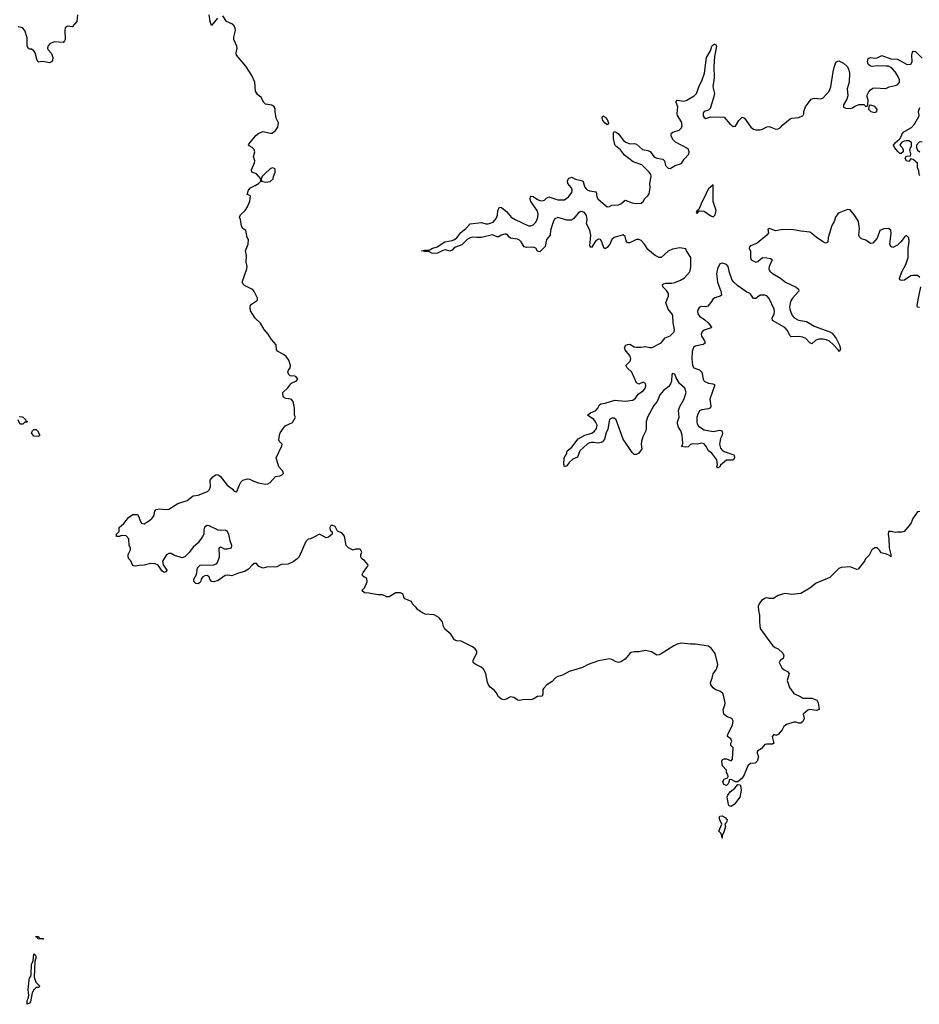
# Model space of a CAD drawing. Header units: inches. Extents: x 2396598 to 2566999, y 262085 to 451979.
# Tile 103 of 256: x 2457384 to 2465385, y 326389 to 335146. Entities that reach past the tile are written whole.
import ezdxf

# ---------------------------------------------------------------- set-up
doc = ezdxf.new("R2010")
doc.units = ezdxf.units.IN
doc.header["$MEASUREMENT"] = 0
for name, color, linetype in [('C4352', 7, 'Continuous'), ('C4353', 7, 'Continuous'), ('C4362', 7, 'Continuous'), ('C4363', 7, 'Continuous')]:
    doc.layers.add(name, color=color, linetype=linetype)

msp = doc.modelspace()

# ---------------------------------------------------------------- linework, layer by layer
at = {"layer": 'C4352', "color": 5, "elevation": 60}
for points in [[(2457590, 326968.7), (2457546, 326970), (2457542, 326982), (2457530, 326986), (2457530, 326994), (2457550, 326992), (2457558, 326978), (2457590, 326974), (2457594, 326970)], [(2457450, 326388.7), (2457450, 326422), (2457459.6, 326440.4), (2457465.6, 326470), (2457457.6, 326517.6), (2457468.2, 326608.2), (2457470, 326621), (2457482, 326638), (2457486.3, 326653.7), (2457490, 326742), (2457504.5, 326775.5), (2457510, 326838), (2457522, 326830), (2457530.8, 326810), (2457518.8, 326770), (2457511, 326630), (2457526.4, 326586.4), (2457562, 326550), (2457550, 326538), (2457530, 326538), (2457510, 326518), (2457496, 326490), (2457478.8, 326410), (2457470, 326399)]]:
    msp.add_lwpolyline(points, close=True, dxfattribs=at)
at = {"layer": 'C4353', "color": 5, "elevation": 60}
for points in [[(2457898.8, 335190), (2457890.7, 335130), (2457850, 335082), (2457810, 335088), (2457787.9, 335072.1), (2457784, 335050), (2457787.3, 334970), (2457783.5, 334956.5), (2457770, 334944), (2457690, 334949.4), (2457651, 334930), (2457634, 334910), (2457630.8, 334890), (2457636.8, 334876.8), (2457665.8, 334845.8), (2457679.1, 334810), (2457676.4, 334783.6), (2457666, 334770), (2457650, 334762), (2457590, 334774.5), (2457549.4, 334769.4), (2457535.1, 334795.1), (2457521.2, 334850), (2457510, 334868.7), (2457490, 334884), (2457470, 334885.2), (2457462, 334890), (2457449.3, 334909.3), (2457450, 334986), (2457430, 335049), (2457410, 335074), (2457370, 335081.2)], [(2460000, 330543.2), (2459970, 330528), (2459950, 330526), (2459930, 330506), (2459870, 330368), (2459852, 330350), (2459815.2, 330324.8), (2459770, 330304), (2459710, 330299), (2459670, 330279.3), (2459650, 330276), (2459590, 330279.3), (2459550, 330269.2), (2459510, 330282), (2459490, 330308), (2459470, 330308.7), (2459450, 330295.3), (2459419.8, 330260.2), (2459382, 330238), (2459330, 330224), (2459270, 330199.3), (2459230, 330205.2), (2459210, 330201.2), (2459150, 330159), (2459110, 330145.2), (2459088.7, 330150), (2459074, 330170), (2459068.7, 330190), (2459050, 330201.2), (2459030, 330199.3), (2459010, 330189), (2458997.3, 330170), (2458992.7, 330147.3), (2458983, 330137), (2458970, 330129.4), (2458950, 330132.7), (2458932.7, 330150), (2458932.3, 330170), (2458956, 330210), (2458965.2, 330270), (2458990, 330293.4), (2459110, 330297), (2459134.3, 330305.7), (2459143, 330317), (2459161.6, 330370), (2459158, 330450), (2459170, 330458), (2459201.1, 330441.1), (2459230, 330440.5), (2459268, 330450), (2459269.2, 330470), (2459255.1, 330510), (2459243.7, 330570), (2459230, 330597.2), (2459210, 330606), (2459170, 330602), (2459150, 330607), (2459070, 330643), (2459050, 330646.3), (2459027.3, 330632.7), (2459022, 330610), (2459020.9, 330570), (2459010.2, 330549.8), (2458970, 330494), (2458925.3, 330454.7), (2458890, 330406), (2458852.1, 330367.9), (2458830, 330361.1), (2458810, 330364.2), (2458761, 330381), (2458730, 330399.5), (2458710, 330399.5), (2458690, 330386), (2458654, 330330), (2458658.5, 330298.5), (2458691, 330250), (2458685.4, 330234.6), (2458670, 330229.4), (2458650, 330241.2), (2458615.1, 330295.1), (2458590, 330306.6), (2458550, 330309.4), (2458490, 330293.2), (2458447.5, 330292.5), (2458410, 330286), (2458389, 330290), (2458372.7, 330332.7), (2458355.3, 330350), (2458349, 330370), (2458349, 330390), (2458368.7, 330430), (2458368.7, 330450), (2458358, 330470), (2458355.3, 330530), (2458330, 330555.3), (2458290, 330558), (2458270.7, 330549.3), (2458246, 330550), (2458246, 330570), (2458267.3, 330592.7), (2458268, 330630), (2458310, 330664.7), (2458350, 330718.8), (2458390, 330744.7), (2458430, 330744.7), (2458444.5, 330724.5), (2458454, 330690), (2458468.1, 330668.1), (2458490, 330662.8), (2458530, 330685.5), (2458559.3, 330710), (2458576, 330730), (2458585.2, 330774.8), (2458598, 330790), (2458630, 330796.3), (2458671.9, 330788.1), (2458710, 330792.7), (2458790, 330841.7), (2458872.7, 330870), (2458928, 330912), (2458970, 330918), (2459052.7, 330950), (2459071.2, 330968.8), (2459079.6, 330990), (2459077.2, 331050), (2459101.2, 331078.8), (2459130, 331101), (2459150, 331098), (2459167.3, 331087.3), (2459230, 331004.7), (2459274.4, 330974.4), (2459290, 330952), (2459310, 330946), (2459315.3, 330950), (2459337.2, 331010), (2459350, 331032), (2459369.3, 331050.7), (2459410, 331061), (2459430, 331058), (2459450, 331046), (2459505.4, 331025.4), (2459570, 331014.8), (2459590, 331018.8), (2459610, 331031), (2459658, 331082), (2459698, 331090), (2459720.2, 331099.8), (2459729, 331110), (2459725.2, 331130), (2459688.9, 331168.9), (2459665.2, 331250), (2459716.4, 331356.4), (2459718, 331370), (2459694, 331394), (2459689.1, 331409.1), (2459693.2, 331450), (2459701.2, 331470), (2459745.6, 331534.4), (2459810, 331562), (2459838, 331610), (2459828, 331630), (2459828.7, 331690), (2459815.3, 331750), (2459798, 331770), (2459750, 331778), (2459730, 331789), (2459722.9, 331810), (2459725.1, 331830), (2459767.7, 331872.3), (2459794, 331906), (2459805.1, 331914.9), (2459842.7, 331930), (2459857.6, 331950), (2459844, 331970), (2459830, 331976.2), (2459790, 331979.3), (2459777.2, 331990), (2459769.1, 332010.9), (2459775.3, 332030), (2459789.2, 332050), (2459793.2, 332070), (2459777.5, 332117.5), (2459754, 332150), (2459730, 332169), (2459676.4, 332196.4), (2459668, 332210), (2459666, 332254), (2459622.5, 332302.5), (2459592.7, 332350), (2459557.2, 332390), (2459525.6, 332445.6), (2459479, 332490), (2459436.5, 332556.5), (2459433.2, 332590), (2459437.2, 332602.8), (2459445.2, 332614.8), (2459498, 332650), (2459498, 332670), (2459469.4, 332729.4), (2459460.2, 332740.2), (2459449, 332750), (2459382.7, 332782.7), (2459373.2, 332790), (2459362.7, 332810), (2459403.7, 332930), (2459406.6, 332950), (2459398, 332990), (2459402, 333050), (2459392.3, 333090), (2459414.5, 333150), (2459419, 333190), (2459406.6, 333210), (2459394, 333270), (2459368, 333290), (2459355.3, 333310), (2459348.7, 333370), (2459338, 333390), (2459348, 333410), (2459389, 333450), (2459410, 333482), (2459430, 333532), (2459435.5, 333575.5), (2459430, 333582), (2459406, 333590), (2459417.2, 333630), (2459435.3, 333650), (2459479, 333670), (2459509, 333690), (2459528.7, 333710), (2459528, 333730), (2459490, 333775.3), (2459448.4, 333788.4), (2459445.2, 333810), (2459473.2, 333873.2), (2459474, 333890), (2459464, 333930), (2459474, 333970), (2459468, 333990), (2459450, 334008), (2459423.1, 334023.1), (2459418, 334030), (2459420.4, 334039.6), (2459484.1, 334115.9), (2459510, 334136), (2459550, 334150.5), (2459610, 334137.1), (2459630, 334138), (2459660.1, 334159.9), (2459679.5, 334190), (2459686, 334230), (2459665.2, 334270), (2459655.3, 334330), (2459656.4, 334356.4), (2459648, 334370), (2459624.7, 334384.7), (2459570, 334394), (2459554, 334410), (2459530, 334454), (2459500.1, 334480.1), (2459481.2, 334510), (2459474.5, 334590), (2459449.3, 334650), (2459393.7, 334733.7), (2459312.7, 334830), (2459309.5, 334850), (2459317, 334890), (2459314.5, 334910), (2459287.3, 334970), (2459287.3, 334990), (2459303.7, 335050), (2459301.2, 335070), (2459291.9, 335091.9), (2459270, 335109.2), (2459222, 335130), (2459190, 335181.2)], [(2459141.8, 335158.2), (2459090, 335095.3), (2459077, 335130), (2459069.2, 335190)], [(2457378, 331618), (2457410, 331614), (2457434, 331590), (2457438, 331578), (2457450, 331574), (2457450, 331566), (2457430, 331566), (2457411.6, 331548.4), (2457388.4, 331548.4), (2457370, 331586)]]:
    msp.add_lwpolyline(points, dxfattribs=at)
for points in [[(2459630, 333829), (2459610, 333819), (2459563.7, 333776.3), (2459541, 333750), (2459531, 333730), (2459534, 333710), (2459570, 333701.6), (2459610, 333706.4), (2459639, 333730), (2459641.2, 333750), (2459657.2, 333790), (2459655.1, 333815.1), (2459650, 333822)], [(2457550, 331438), (2457510, 331442), (2457488.7, 331470), (2457498, 331490), (2457510, 331502), (2457530, 331502), (2457542, 331490), (2457562, 331450)]]:
    msp.add_lwpolyline(points, close=True, dxfattribs=at)
at = {"layer": 'C4362', "color": 5, "elevation": 60}
for points in [[(2464014, 330000), (2464010, 329999), (2463981.3, 329978.7), (2463959.1, 329950), (2463950.6, 329930), (2463953.4, 329890), (2463963, 329850), (2463962, 329790), (2463970.7, 329730), (2464079.8, 329579.8), (2464102.8, 329562.8), (2464130.4, 329550.4), (2464170.4, 329510.4), (2464177.5, 329497.5), (2464180.7, 329490), (2464174.6, 329465.4), (2464150.9, 329449.1), (2464138, 329430), (2464160.5, 329380.5), (2464182.8, 329362.8), (2464211, 329350), (2464227.3, 329330), (2464210.8, 329270), (2464230, 329206), (2464270, 329152), (2464330, 329124.7), (2464350, 329111), (2464430, 329112), (2464474.3, 329094.3), (2464484.9, 329070), (2464492.7, 329010), (2464470, 329000.7), (2464410, 329011.6), (2464394, 329006), (2464351, 328970), (2464360.7, 328930), (2464350, 328904), (2464331.3, 328890), (2464309.1, 328889.1), (2464290, 328898), (2464270, 328898), (2464203.6, 328876.4), (2464181, 328859), (2464166, 328830), (2464130, 328789), (2464110, 328779), (2464090, 328788.7), (2464076, 328770), (2464092, 328710), (2464078, 328702), (2464030, 328703.7), (2464010, 328698), (2463979, 328661), (2463950, 328644), (2463940.7, 328630), (2463954, 328590), (2463944, 328550), (2463925.8, 328534.2), (2463884.7, 328530), (2463861, 328510), (2463827.7, 328430), (2463810, 328399), (2463770, 328366), (2463750, 328368.7), (2463710, 328388), (2463694, 328386), (2463694, 328374), (2463684.7, 328350), (2463670, 328335.3), (2463645.1, 328345.1), (2463637.2, 328370), (2463650, 328391.3), (2463678, 328402), (2463686, 328414), (2463682, 328430), (2463669.3, 328449.3), (2463669, 328470), (2463634, 328510), (2463629.3, 328550.7), (2463635.3, 328564.7), (2463648.9, 328571.1), (2463670, 328571), (2463710, 328554.8), (2463722.7, 328570), (2463728.4, 328668.4), (2463708.7, 328690), (2463708.9, 328711.1), (2463718, 328730), (2463708.4, 328748.4), (2463678, 328770), (2463682, 328790), (2463724, 328870), (2463728.7, 328910), (2463718, 328930), (2463670, 328948.7), (2463646.6, 328970), (2463640.9, 329010), (2463656, 329050), (2463657.2, 329070), (2463639, 329150), (2463615.3, 329170), (2463570, 329189.4), (2463550, 329203.7), (2463529.3, 329230), (2463526.6, 329250), (2463542.9, 329290), (2463551.5, 329328.5), (2463582, 329370), (2463594, 329410), (2463569.4, 329509.4), (2463534.8, 329554.8), (2463510, 329573.2), (2463390, 329593.2), (2463350, 329592.7), (2463270, 329600.9), (2463230, 329592), (2463201.7, 329578.3), (2463090, 329506), (2463070, 329497.2), (2463050, 329494), (2463002.4, 329522.4), (2462950, 329536.3), (2462890, 329523.6), (2462850, 329524.5), (2462822.4, 329517.6), (2462810, 329509.2), (2462770, 329457.2), (2462730, 329433.2), (2462710, 329429.5), (2462690, 329433.2), (2462650, 329455.3), (2462630, 329461.2), (2462530, 329443.7), (2462441, 329410), (2462390, 329383.7), (2462270, 329349.5), (2462210, 329315.1), (2462170, 329305.2), (2462150, 329293.2), (2462120.4, 329259.6), (2462071, 329230), (2462041.4, 329198.6), (2462036, 329190), (2462037.3, 329150), (2462030, 329129.3), (2461990, 329126.6), (2461950, 329102.7), (2461930, 329097), (2461870, 329099.3), (2461829.3, 329089.3), (2461810, 329094), (2461794, 329110), (2461778, 329118), (2461750, 329123.7), (2461710, 329101.2), (2461690, 329097.2), (2461670, 329101.2), (2461643.3, 329123.3), (2461622.7, 329162.7), (2461603.7, 329183.7), (2461569, 329210), (2461554, 329230), (2461545.2, 329250), (2461529.3, 329330), (2461510, 329369), (2461487.2, 329387.2), (2461434.6, 329414.6), (2461418, 329430), (2461415.3, 329450), (2461448.4, 329511.6), (2461448.7, 329530), (2461435.3, 329550), (2461409.4, 329569.4), (2461310, 329617.2), (2461270, 329621.2), (2461250, 329629), (2461219.5, 329679.5), (2461164.4, 329724.4), (2461152.3, 329750), (2461145.2, 329790), (2461110, 329829), (2461070, 329852.3), (2460990, 329859.3), (2460950, 329879), (2460920.9, 329900.9), (2460910, 329918), (2460878, 329950), (2460868, 329970), (2460810, 329995.3), (2460806.5, 330000)], [(2464091.5, 330000), (2464090, 329999), (2464050, 329997.2), (2464041.8, 330000)]]:
    msp.add_lwpolyline(points, dxfattribs=at)
for points in [[(2463710, 328146.6), (2463692.9, 328152.9), (2463686.3, 328166.3), (2463675.1, 328230), (2463681.2, 328250), (2463702, 328278), (2463745.2, 328310), (2463770, 328344.7), (2463790, 328341), (2463798.7, 328318.7), (2463801.3, 328290), (2463787.3, 328230), (2463742, 328170)], [(2463630, 327866), (2463628, 327888), (2463618, 327910), (2463602, 327930), (2463629, 327990), (2463609.2, 328030), (2463606, 328050), (2463610, 328062), (2463630, 328064.7), (2463658, 328050), (2463674.8, 328030), (2463670, 328006), (2463654, 327990), (2463662, 327970), (2463650, 327928), (2463631.3, 327890)]]:
    msp.add_lwpolyline(points, close=True, dxfattribs=at)
at = {"layer": 'C4363', "color": 5}
for points, elevation in [([(2465390, 332853.6), (2465370, 332869.7), (2465328.2, 332871.8), (2465310, 332868.3), (2465253.4, 332830), (2465230, 332826.6), (2465211.9, 332831.9), (2465208.4, 332848.4), (2465231.6, 332910), (2465263.5, 332970), (2465285.1, 333030), (2465285.7, 333110), (2465293, 333173), (2465290, 333205.2), (2465270, 333226), (2465250, 333209.3), (2465220.7, 333170), (2465190, 333141.2), (2465150, 333119), (2465130, 333128.7), (2465122, 333150), (2465134.9, 333245.1), (2465130, 333274), (2465110, 333289.4), (2465070, 333287.3), (2465034.8, 333270), (2465010, 333204), (2464970, 333159), (2464950, 333155.3), (2464910, 333186), (2464870, 333197.2), (2464854, 333214), (2464848.1, 333228.1), (2464852.8, 333290), (2464843.5, 333350), (2464816.5, 333396.5), (2464770, 333455.1), (2464750, 333458), (2464730, 333452), (2464670.6, 333429.4), (2464660.5, 333419.5), (2464640.7, 333390), (2464626.8, 333350), (2464605.5, 333314.5), (2464574.6, 333210), (2464570, 333168.7), (2464558.8, 333161.2), (2464550, 333159.5), (2464530, 333169.6), (2464469.7, 333209.7), (2464430, 333245.2), (2464410, 333255.1), (2464330, 333265.1), (2464270, 333278), (2464170, 333280.4), (2464110, 333269.4), (2464050, 333288), (2464038, 333282), (2464042.8, 333250), (2464027.3, 333230), (2463942.8, 333157.2), (2463886, 333134), (2463874.8, 333125.2), (2463870.8, 333110), (2463883, 333090), (2463882.6, 333030), (2463890, 333010.8), (2463930, 332990.8), (2463950, 332994.8), (2463990, 333030.8), (2464030, 333028.2), (2464060.7, 333020.7), (2464073, 333013), (2464074.8, 333010), (2464048.5, 332950), (2464046.4, 332930), (2464054, 332910), (2464085.5, 332885.5), (2464150, 332848.4), (2464196, 332810), (2464290, 332766.8), (2464310.8, 332750), (2464314, 332730), (2464258, 332670), (2464243.8, 332650), (2464234.9, 332625.1), (2464230.3, 332590), (2464232.6, 332570), (2464250, 332520.5), (2464270, 332497.1), (2464310, 332472.2), (2464382.4, 332462.4), (2464450, 332420.3), (2464590.2, 332370.2), (2464610, 332359.3), (2464646, 332310), (2464674, 332250), (2464682.8, 332217.2), (2464678.5, 332201.5), (2464670, 332194), (2464665.6, 332205.6), (2464618.1, 332258.2), (2464585.4, 332285.4), (2464558.6, 332298.6), (2464530, 332304.7), (2464490, 332304), (2464464.9, 332295), (2464430, 332263.7), (2464410, 332272), (2464375.6, 332310), (2464350, 332322.2), (2464310, 332328.7), (2464245.4, 332325.4), (2464234.9, 332334.9), (2464210, 332384.7), (2464190, 332409.7), (2464079.3, 332470), (2464077, 332490), (2464095.1, 332530), (2464097.6, 332550), (2464094, 332570), (2464050, 332666.6), (2464030, 332689.5), (2464010, 332695.8), (2463970, 332694.7), (2463930, 332666), (2463910, 332665.2), (2463879, 332710), (2463850, 332722.7), (2463770, 332777.6), (2463733.6, 332810), (2463721.6, 332830), (2463696.9, 332896.9), (2463685.1, 332950), (2463670, 332969.6), (2463630, 332979.7), (2463610, 332974), (2463589.3, 332930), (2463581.3, 332890), (2463590.4, 332810.4), (2463620.4, 332730), (2463625.4, 332694.6), (2463613.7, 332686.3), (2463566.6, 332673.4), (2463550, 332664), (2463530.6, 332629.4), (2463502.8, 332597.2), (2463487.1, 332592.9), (2463450, 332596.2), (2463430, 332589.3), (2463418.4, 332570), (2463412.2, 332550), (2463415.3, 332530), (2463430.4, 332510), (2463477.1, 332477.1), (2463506.4, 332450), (2463536, 332410), (2463534.4, 332405.6), (2463470, 332384), (2463452.2, 332370), (2463444.4, 332350), (2463446.5, 332330), (2463475.5, 332290), (2463479.1, 332270), (2463462.4, 332257.6), (2463390, 332242.9), (2463375.5, 332230), (2463364.4, 332195.6), (2463360.4, 332130), (2463368.5, 332070), (2463380.5, 332050), (2463430.3, 332030.4), (2463451.7, 332011.7), (2463461.3, 331950), (2463470.3, 331930.3), (2463510, 331913.7), (2463548.3, 331908.3), (2463562, 331902), (2463564, 331890), (2463520.7, 331770), (2463531.3, 331710), (2463526.4, 331693.6), (2463510, 331684), (2463450, 331675.6), (2463430, 331666), (2463410.5, 331630), (2463406.7, 331610), (2463405.3, 331570), (2463410.4, 331550), (2463421.6, 331530), (2463470, 331499.5), (2463550, 331483.1), (2463610, 331496.4), (2463628.1, 331488.1), (2463633.7, 331470), (2463630.4, 331450.4), (2463617.8, 331422.2), (2463608.3, 331371.7), (2463615.8, 331335.8), (2463630, 331317.6), (2463650, 331304.9), (2463734.9, 331274.9), (2463739.1, 331270), (2463740.5, 331250), (2463730.4, 331229.6), (2463670, 331229.2), (2463615.3, 331184.7), (2463610, 331168.7), (2463590, 331158), (2463584, 331170), (2463589.4, 331190.6), (2463584.5, 331230), (2463538.7, 331290), (2463510, 331312.3), (2463489.6, 331350), (2463470, 331373.6), (2463450, 331378.4), (2463410, 331371.6), (2463366.6, 331373.4), (2463350, 331369), (2463330, 331346), (2463303.2, 331343.2), (2463268.4, 331348.4), (2463278, 331362), (2463281.2, 331378.8), (2463275.8, 331450), (2463263.6, 331490), (2463243.1, 331523.1), (2463233.3, 331550), (2463233.6, 331570), (2463249.3, 331610), (2463242, 331670), (2463254, 331706), (2463291.8, 331768.2), (2463311, 331831), (2463299.6, 331870), (2463252, 331910), (2463221.2, 331961.2), (2463210, 331994.5), (2463190, 331999.3), (2463183.8, 331990), (2463180.5, 331930), (2463171.9, 331908.1), (2463156, 331884), (2463110, 331846.6), (2463076.3, 331810), (2463053.4, 331750), (2463024.1, 331715.9), (2462968.2, 331610), (2462955.8, 331570), (2462956.5, 331510), (2462952, 331490), (2462925.3, 331434.7), (2462914.9, 331394.9), (2462910.6, 331370), (2462917.3, 331330), (2462890, 331289.2), (2462870, 331279.3), (2462850, 331278), (2462830, 331296), (2462750, 331415.1), (2462687.1, 331587.1), (2462670, 331602.4), (2462650, 331603), (2462630.3, 331589.7), (2462614.8, 331505.2), (2462599.6, 331470), (2462586, 331414), (2462568.3, 331391.7), (2462555.6, 331384.4), (2462530, 331380.5), (2462490, 331386.9), (2462470, 331385.4), (2462450, 331381.3), (2462430.6, 331370), (2462366.8, 331310), (2462344.7, 331255.3), (2462302, 331238), (2462270, 331209), (2462250, 331179), (2462230, 331168.7), (2462222.7, 331190), (2462226, 331250), (2462249, 331290), (2462254, 331310), (2462295.3, 331344.7), (2462350, 331419.5), (2462410, 331450.2), (2462471.6, 331468.4), (2462494.8, 331485.2), (2462514.7, 331510), (2462518.6, 331538.6), (2462506, 331570), (2462488.7, 331588.7), (2462434, 331630), (2462461.2, 331650), (2462508.7, 331671.3), (2462524.7, 331690), (2462540.4, 331719.6), (2462551.5, 331728.5), (2462590, 331734.9), (2462676.6, 331763.4), (2462770, 331754), (2462837.3, 331762.8), (2462859.6, 331780.4), (2462884.2, 331815.8), (2462930.6, 331849.4), (2462946.3, 331870), (2462952.1, 331890), (2462949.5, 331909.5), (2462930, 331922.7), (2462890, 331902.9), (2462870, 331917), (2462828.3, 332010), (2462787, 332050), (2462775.1, 332070), (2462812.6, 332107.4), (2462819.7, 332130), (2462812.9, 332152.9), (2462769.7, 332210), (2462763.6, 332230), (2462776, 332250), (2462790, 332257.6), (2462810, 332258.7), (2462850, 332237.4), (2462870, 332232.8), (2462906.7, 332233.3), (2462950, 332240.5), (2462989, 332229), (2463010, 332229.1), (2463090, 332273.1), (2463125.1, 332314.9), (2463170, 332333.7), (2463205.1, 332370), (2463208.3, 332390), (2463196.1, 332450), (2463193.2, 332513.2), (2463187.3, 332527.2), (2463150.9, 332570.9), (2463131.2, 332630), (2463154.3, 332685.7), (2463153.3, 332710), (2463136.4, 332736.4), (2463102.9, 332770), (2463102, 332790), (2463110, 332797.1), (2463130, 332802.6), (2463182.3, 332802.3), (2463210, 332807.8), (2463261.3, 332830), (2463295.4, 332850), (2463339.6, 332900.4), (2463346.6, 332913.4), (2463352.9, 332947.1), (2463351.5, 333030), (2463312.7, 333090), (2463309.1, 333109.1), (2463255.8, 333115.8), (2463190, 333105.6), (2463150, 333088.3), (2463090, 333032), (2463070, 333029.6), (2463036, 333050), (2462970, 333101.2), (2462939.7, 333150), (2462910, 333181.3), (2462890, 333189.6), (2462870, 333189.6), (2462810, 333162.4), (2462790, 333160.9), (2462778, 333178), (2462770, 333217.2), (2462750, 333231.3), (2462670, 333208), (2462649.3, 333190.7), (2462631.8, 333148.2), (2462610, 333118.4), (2462590, 333106.6), (2462577.6, 333117.6), (2462561.1, 333170), (2462550, 333189.5), (2462532.5, 333192.5), (2462503.7, 333176.3), (2462470, 333121.2), (2462463.2, 333123.2), (2462454, 333134), (2462464.4, 333230), (2462453.1, 333273.1), (2462423.6, 333330), (2462431.3, 333370), (2462425.6, 333405.6), (2462406.6, 333430), (2462390, 333438.3), (2462370, 333440.4), (2462350, 333426.3), (2462310, 333375.1), (2462290, 333363.8), (2462250, 333364), (2462170, 333385.7), (2462144, 333376), (2462130, 333355.1), (2462115, 333310), (2462104.6, 333270), (2462100.3, 333230), (2462070.4, 333190), (2462064.7, 333175.3), (2462057.1, 333130), (2462010, 333080.7), (2461990, 333087), (2461972.9, 333112.9), (2461960.1, 333120.1), (2461950, 333123), (2461890, 333118.7), (2461870, 333124.5), (2461843.6, 333170), (2461830, 333183.6), (2461810, 333194.7), (2461750, 333203.7), (2461734.5, 333214.5), (2461724, 333230), (2461710, 333238), (2461698.4, 333238.4), (2461666, 333230), (2461646.4, 333213.6), (2461630, 333213.2), (2461590, 333231.3), (2461490, 333209.8), (2461450, 333207.4), (2461410, 333212.6), (2461390, 333207.1), (2461367.4, 333192.6), (2461315.9, 333144.1), (2461258.4, 333121.6), (2461245.9, 333114.1), (2461230, 333095.1), (2461210, 333087), (2461170, 333099.7), (2461145.8, 333094.2), (2461101, 333070), (2461070, 333065.6), (2461048.7, 333070), (2461023.2, 333083.2), (2460983.2, 333083.2), (2460958, 333090), (2460983.2, 333096.8), (2461010, 333094.8), (2461030, 333098.8), (2461048.7, 333110), (2461095.3, 333124.7), (2461165.2, 333170), (2461230, 333182), (2461250, 333190.3), (2461272.9, 333207.1), (2461305.7, 333254.3), (2461350.7, 333289.3), (2461390, 333330.7), (2461490, 333341.7), (2461530, 333331.7), (2461550, 333331.7), (2461595.1, 333344.9), (2461621.5, 333378.5), (2461632, 333408), (2461635.6, 333450), (2461650, 333479.1), (2461670, 333474.4), (2461715.6, 333435.6), (2461755.5, 333390), (2461790.5, 333370), (2461910, 333313.7), (2461930, 333312), (2461950, 333320.3), (2461970, 333341.3), (2461985.1, 333370), (2461992.9, 333390), (2461995.9, 333415.9), (2461985.1, 333450), (2461929.7, 333530), (2461922.9, 333550), (2461926.7, 333573.3), (2461930, 333576.3), (2461950, 333572.4), (2461987.5, 333547.5), (2462010, 333536.9), (2462030, 333533.8), (2462050, 333541.7), (2462070, 333559.5), (2462090, 333569), (2462170, 333542.3), (2462230, 333544.4), (2462264.4, 333570), (2462293.7, 333610), (2462296.9, 333630), (2462290, 333649.2), (2462259.6, 333690), (2462255.6, 333710), (2462265.4, 333734.6), (2462290, 333745.5), (2462327.3, 333727.3), (2462392.8, 333712.8), (2462410, 333657.3), (2462420.7, 333640.7), (2462430, 333631.7), (2462450, 333623.6), (2462510, 333616), (2462516.9, 333570), (2462529, 333550), (2462610, 333481.1), (2462630, 333485.3), (2462650, 333497.6), (2462710, 333500.2), (2462730, 333506.9), (2462770, 333540.4), (2462830, 333517.7), (2462870, 333511.9), (2462910, 333514.3), (2462928.2, 333530), (2462944.2, 333555.8), (2462970, 333579.1), (2462981.7, 333598.3), (2462989.6, 333649.6), (2462987.8, 333690), (2463000.3, 333750), (2462996.8, 333770), (2462982.7, 333790), (2462915.6, 333855.6), (2462841.1, 333881.1), (2462762.4, 333942.4), (2462727.8, 333987.8), (2462683.3, 334023.3), (2462676.3, 334036.3), (2462665.1, 334090), (2462664.4, 334135.6), (2462669.4, 334150.6), (2462690, 334145.5), (2462710, 334130.4), (2462750, 334075.8), (2462775.6, 334055.6), (2462810, 334042.8), (2462850, 334044.2), (2462870, 334039.3), (2462922, 333990), (2462970, 333981.6), (2462990, 333973.4), (2463024.4, 333930), (2463039.4, 333919.4), (2463050, 333913.4), (2463104.9, 333904.9), (2463117.3, 333890), (2463126.7, 333850), (2463150, 333824.9), (2463170, 333822), (2463212.1, 333847.9), (2463270, 333867.4), (2463294.6, 333905.4), (2463334.5, 333950), (2463338.3, 333970), (2463330, 333997), (2463216.8, 334056.8), (2463196.4, 334076.4), (2463177.6, 334110), (2463177, 334130), (2463182, 334138), (2463193.4, 334146.6), (2463250, 334164.2), (2463270, 334183.8), (2463275.7, 334204.3), (2463270, 334237), (2463233.3, 334293.3), (2463229.8, 334310.2), (2463236.4, 334370), (2463220.9, 334410), (2463222, 334418), (2463229.7, 334430.4), (2463290, 334422.4), (2463310, 334427), (2463381.6, 334470), (2463403, 334490), (2463425.9, 334554.1), (2463454.3, 334610), (2463474.5, 334670), (2463493.3, 334810), (2463528.2, 334870), (2463538, 334910), (2463550, 334922), (2463570, 334930.6), (2463581.6, 334910), (2463562.3, 334817.7), (2463555.8, 334730), (2463561.3, 334630), (2463549.3, 334550), (2463562.3, 334490), (2463554.6, 334450), (2463524.4, 334355.6), (2463510, 334342.7), (2463471.3, 334330), (2463463.7, 334316.3), (2463463.8, 334290), (2463470, 334276), (2463487.5, 334267.5), (2463530, 334282.8), (2463650, 334278), (2463699.9, 334219.9), (2463730, 334194.8), (2463750, 334198), (2463779.5, 334250), (2463810, 334278.8), (2463830, 334270.8), (2463884.9, 334190), (2463910, 334173.4), (2463930, 334167.8), (2463970, 334167.4), (2463990, 334172.4), (2464030, 334193), (2464050, 334196.3), (2464110, 334170.8), (2464130, 334174), (2464150, 334186), (2464170, 334211), (2464235.9, 334264.1), (2464250, 334270.7), (2464310, 334277.3), (2464348, 334290), (2464359, 334310), (2464359, 334330), (2464373.2, 334370), (2464421.6, 334438.4), (2464450, 334448), (2464510, 334443), (2464530, 334450.6), (2464583.6, 334510), (2464598.5, 334550), (2464617.4, 334682.6), (2464630, 334732), (2464644, 334770), (2464670, 334778.8), (2464710, 334759.1), (2464743, 334730), (2464755.8, 334710), (2464763.6, 334670), (2464760.9, 334590), (2464744.4, 334530), (2464749, 334470), (2464739.9, 334440.1), (2464710.7, 334390), (2464710, 334368), (2464730, 334359.3), (2464770, 334356), (2464790, 334361), (2464810, 334378), (2464851.1, 334391.1), (2464891.3, 334391.3), (2464910, 334374), (2464922, 334378), (2464927.3, 334392.7), (2464928.7, 334430), (2464919, 334470), (2464935.5, 334504.5), (2464950, 334521), (2464970, 334536), (2464990, 334541), (2465087.3, 334532.7), (2465118, 334550), (2465170, 334559.5), (2465194.5, 334570), (2465207.3, 334590), (2465209.6, 334610), (2465192, 334650), (2465170, 334681.3), (2465150, 334706.6), (2465130, 334722), (2465110, 334731.8), (2465090, 334733.6), (2465010, 334735.1), (2464970, 334729.6), (2464950, 334733.3), (2464929.6, 334750), (2464924.7, 334770), (2464930, 334801), (2464949.5, 334810.5), (2464990, 334804), (2465010, 334807.8), (2465050, 334826), (2465130, 334798), (2465190, 334795.6), (2465270, 334750.3), (2465293.3, 334746.7), (2465310.7, 334749.3), (2465320.4, 334770), (2465316.9, 334830), (2465323.5, 334856.5), (2465330, 334864.9), (2465350, 334864.4), (2465410, 334802.6)], 40), ([(2465390, 333758), (2465382, 333770), (2465380.4, 333800.4), (2465369, 333830), (2465368, 333870), (2465330, 333902), (2465310, 333908), (2465290, 333884), (2465269.4, 333889.4), (2465258, 333910), (2465268.7, 333931.3), (2465306, 333934), (2465308, 333950), (2465301.2, 333990), (2465316, 334024), (2465314.5, 334054.5), (2465290, 334069.2), (2465270, 334069.3), (2465250, 334065.2), (2465226.8, 334053.2), (2465212, 334030), (2465230, 334012), (2465241, 333990), (2465242, 333970), (2465223.6, 333956.4), (2465210, 333955.3), (2465195.3, 333970), (2465164, 334010), (2465155.3, 334030), (2465169, 334050), (2465212.9, 334087.1), (2465227.7, 334112.3), (2465232.3, 334130), (2465247, 334150), (2465314, 334186), (2465342.7, 334217.3), (2465384, 334290), (2465376, 334330), (2465390, 334366)], 20), ([(2465410, 334060.9), (2465383.8, 334056.2), (2465361, 334030), (2465361, 334010), (2465370, 333984.7), (2465390, 333971)], 20), ([(2465386.6, 332586.6), (2465368.3, 332588.3), (2465366.6, 332606.6), (2465382.1, 332697.9), (2465399.4, 332770)], 40), ([(2465390, 330773.2), (2465370, 330769.3), (2465326, 330710), (2465311, 330670), (2465298, 330650), (2465250, 330595.3), (2465230, 330588), (2465190, 330589), (2465170, 330584), (2465132.9, 330592.9), (2465110, 330593.2), (2465106.4, 330570), (2465114.9, 330530), (2465117.6, 330450), (2465132.7, 330390), (2465130, 330369.2), (2465119.3, 330379.3), (2465092.1, 330392.1), (2465044.1, 330404.1), (2465029.3, 330429.3), (2465010, 330448.7), (2464990, 330449), (2464962.8, 330430), (2464937.5, 330382.5), (2464906, 330350), (2464896, 330330), (2464839.8, 330260.2), (2464830, 330257.2), (2464770, 330279.3), (2464690, 330272.7), (2464670, 330265.2), (2464590, 330185.2), (2464466.6, 330133.4), (2464410, 330089.3), (2464330, 330043.7), (2464250, 330032.3), (2464190, 330041.2), (2464130, 330025.2), (2464091.5, 330000)], 60), ([(2460806.5, 330000), (2460799, 330010), (2460795.3, 330035.3), (2460770, 330049), (2460730, 330049.2), (2460670, 330014), (2460650, 330014), (2460609.3, 330029.3), (2460569.5, 330029.5), (2460490, 330046), (2460449.2, 330049.2), (2460426, 330070), (2460450, 330092), (2460469, 330130), (2460474, 330150), (2460470, 330175.3), (2460436.4, 330196.4), (2460428.9, 330211.1), (2460438, 330230), (2460478, 330282), (2460482, 330290), (2460479, 330299), (2460450, 330335.3), (2460428, 330350), (2460418, 330370), (2460418, 330390), (2460426, 330410), (2460414.6, 330434.6), (2460410, 330438), (2460370, 330438), (2460350, 330428), (2460308, 330450), (2460288.7, 330470), (2460273.6, 330553.6), (2460250, 330582), (2460210, 330598), (2460190, 330638), (2460170, 330648.7), (2460150, 330648), (2460141, 330630), (2460146.4, 330606.4), (2460162, 330590), (2460162, 330570), (2460130, 330544), (2460110, 330539), (2460050, 330568.7), (2460000, 330543.2)], 60), ([(2464041.8, 330000), (2464030, 330004), (2464014, 330000)], 60)]:
    msp.add_lwpolyline(points, dxfattribs=dict(at, elevation=elevation))
at = {"layer": 'C4363', "color": 5, "elevation": 40}
for points in [[(2464954, 334386), (2464938, 334382), (2464932, 334350), (2464954, 334330), (2464990, 334321), (2465008, 334330), (2465008.7, 334350), (2464990, 334375.3)], [(2462610, 334209.5), (2462590, 334225.1), (2462569.7, 334250), (2462564.1, 334275.9), (2462569.4, 334290.6), (2462590, 334278), (2462610, 334257.3), (2462620.5, 334230), (2462619.3, 334220.7)], [(2463550, 333678), (2463510, 333642.7), (2463490.5, 333610), (2463480.4, 333579.6), (2463450, 333523.7), (2463422.8, 333457.2), (2463412, 333450), (2463418, 333442), (2463410, 333448), (2463401, 333430), (2463410, 333422.8), (2463420.2, 333439.8), (2463434.8, 333445.2), (2463470, 333442.6), (2463530, 333401.3), (2463550, 333393), (2463570, 333410.8), (2463576.8, 333450), (2463551.3, 333530)]]:
    msp.add_lwpolyline(points, close=True, dxfattribs=at)

doc.saveas('drawing.dxf')
